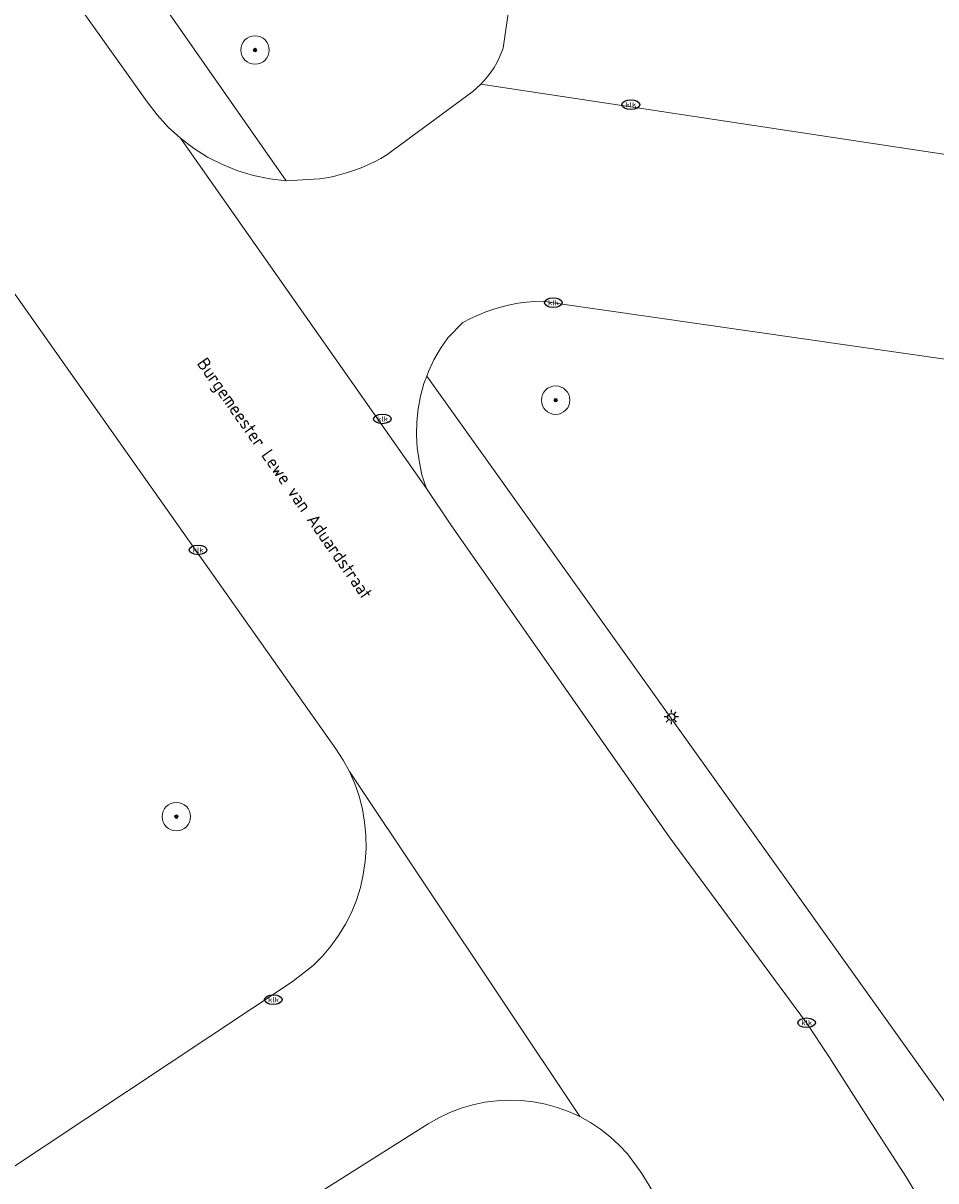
# Model space of a CAD drawing. Header units: metres. Extents: x 253395 to 254027, y 592765 to 593194.
# Tile 4 of 173: x 253411 to 253436, y 592795 to 592827. Entities that reach past the tile are written whole.
import ezdxf
from ezdxf.enums import TextEntityAlignment as Align

# ---------------------------------------------------------------- set-up
doc = ezdxf.new("R2010")
doc.units = ezdxf.units.M
for name, color, linetype, lineweight in [('B-WE-GR-BOOM-S', 254, 'Continuous', 25), ('B-WE-IE-MEUBILAIR-S', 254, 'Continuous', 25), ('B-WE-OG-TERREIN_BEGROEID-GV', 254, 'Continuous', 18), ('B-WE-OG-TOPOGRAFIE-T18', 254, 'Continuous', 18), ('B-WE-VH-OPENVERHARDING-GV', 254, 'Continuous', 18)]:
    doc.layers.add(name, color=color, linetype=linetype, lineweight=lineweight)
doc.styles.add('NLCS-ISO', font='txt')
doc.styles.add('NLCS-ISO-M200-T18', font='txt', dxfattribs={"height": 0.36})

# ---------------------------------------------------------------- blocks, each defined once
blk = doc.blocks.new('SIE-MEUBILAIR_PAAL_LICHTMAST-SO')
for points in [[(-0.62, 0), (-1, 0)], [(-0.71, 0.71), (-0.44, 0.44)], [(0, 1), (0, 0.62)], [(0.44, 0.44), (0.71, 0.71)], [(1, 0), (0.62, 0)], [(-0.71, -0.71), (-0.44, -0.44)], [(0, -0.62), (0, -1)], [(0.44, -0.44), (0.71, -0.71)]]:
    blk.add_lwpolyline(points)
blk.add_circle((0, 0), 0.5)
blk = doc.blocks.new('SIE-MEUBILAIR_PUT_KOLK-SO')
blk.add_ellipse((0, 0), major_axis=(1.25, 0), ratio=0.54)
at = {"style": 'NLCS-ISO'}
blk.add_text('klk', height=0.75, dxfattribs=at).set_placement((0.03, 0), align=Align.MIDDLE_CENTER)
blk = doc.blocks.new('SGR-BOOM_GBKN-SO')
at = {"linetype": 'ByBlock', "lineweight": 18}
h = blk.add_hatch(color=0, dxfattribs=at)
h.dxf.hatch_style = 1
edge = h.paths.add_edge_path()
edge.add_arc((0, 0), 0.25, 0, 360)
at = {"color": 0, "linetype": 'ByBlock', "lineweight": 18}
for radius in [2, 0.25]:
    blk.add_circle((0, 0), radius, dxfattribs=at)
at = {"color": 0, "linetype": 'ByBlock', "lineweight": 18, "style": 'NLCS-ISO'}
blk.add_attdef('SOORT', (2.5, 0), '', height=1.5, dxfattribs=at)

msp = doc.modelspace()

# ---------------------------------------------------------------- linework, layer by layer
at = {"layer": 'B-WE-OG-TERREIN_BEGROEID-GV'}
for points in [[(253411.24, 592832.829), (253418.226, 592822.832), (253419.161, 592822.888), (253419.361, 592822.92), (253419.561, 592822.96), (253419.758, 592823.009), (253419.954, 592823.065), (253420.147, 592823.13), (253420.337, 592823.202), (253420.524, 592823.282), (253420.707, 592823.37), (253420.887, 592823.465), (253421.063, 592823.568), (253423.476, 592825.35), (253423.591, 592825.447), (253423.701, 592825.551), (253423.804, 592825.661), (253423.901, 592825.776), (253423.991, 592825.897), (253424.074, 592826.023), (253424.15, 592826.154), (253424.218, 592826.289), (253424.278, 592826.427), (253424.33, 592826.568), (253424.976, 592831.062)], [(253409.155, 592794.18), (253418.398, 592800.312), (253418.982, 592800.77), (253419.245, 592801.033), (253419.486, 592801.316), (253419.703, 592801.617), (253419.896, 592801.934), (253420.062, 592802.266), (253420.202, 592802.611), (253420.314, 592802.965), (253420.397, 592803.327), (253420.45, 592803.694), (253420.475, 592804.065), (253420.469, 592804.436), (253420.434, 592804.806), (253420.37, 592805.172), (253420.276, 592805.532), (253420.154, 592805.882), (253420.004, 592806.222), (253419.828, 592806.549), (253419.626, 592806.861), (253408.33, 592822.852), (253404.483, 592794.479)], [(253429.714, 592792.5), (253428.232, 592794.921), (253427.827, 592795.474), (253427.594, 592795.725), (253427.341, 592795.957), (253427.071, 592796.168), (253426.784, 592796.357), (253426.484, 592796.523), (253426.172, 592796.665), (253425.849, 592796.781), (253425.519, 592796.872), (253425.182, 592796.936), (253424.841, 592796.974), (253424.498, 592796.985), (253424.156, 592796.968), (253423.816, 592796.925), (253423.48, 592796.855), (253423.151, 592796.759), (253422.83, 592796.637), (253422.52, 592796.49), (253422.223, 592796.319), (253418.729, 592794.122)]]:
    msp.add_lwpolyline(points, dxfattribs=at)
msp.add_lwpolyline([(253442.692, 592816.977), (253436.883, 592817.798), (253425.74, 592819.407), (253425.457, 592819.454), (253425.222, 592819.444), (253424.987, 592819.423), (253424.753, 592819.39), (253424.521, 592819.346), (253424.292, 592819.291), (253424.066, 592819.225), (253423.843, 592819.148), (253423.624, 592819.061), (253423.409, 592818.963), (253423.199, 592818.854), (253422.774, 592818.417), (253422.565, 592818.118), (253422.383, 592817.802), (253422.227, 592817.473), (253422.18, 592817.346), (253439.51, 592793.091)], close=True, dxfattribs=at)
at = {"layer": 'B-WE-VH-OPENVERHARDING-GV'}
for points in [[(253406.295, 592853.761), (253405.713, 592849.894), (253408.277, 592849.441), (253406.255, 592836.411), (253410.189, 592830.985), (253411.968, 592828.367), (253414.314, 592825.057), (253414.597, 592824.687), (253414.911, 592824.344), (253415.255, 592824.031), (253415.625, 592823.749), (253416.019, 592823.502), (253416.433, 592823.29), (253416.864, 592823.116), (253417.309, 592822.981), (253417.764, 592822.886), (253418.226, 592822.832), (253411.24, 592832.829), (253409.774, 592834.881), (253408.202, 592837.004), (253410.636, 592852.842), (253411.908, 592861.28)], [(253400.242, 592834.367), (253408.33, 592822.852), (253419.626, 592806.861), (253419.828, 592806.549), (253420.004, 592806.222), (253426.484, 592796.523), (253426.784, 592796.357), (253427.071, 592796.168), (253427.341, 592795.957), (253427.594, 592795.725), (253427.827, 592795.474), (253428.232, 592794.921), (253429.714, 592792.5)], [(253436.711, 592793.083), (253435.676, 592794.814), (253434.598, 592796.482), (253433.51, 592798.187), (253432.864, 592799.162), (253428.997, 592804.387), (253422.855, 592813.164), (253422.176, 592814.179), (253415.255, 592824.031), (253414.911, 592824.344), (253414.597, 592824.687), (253414.314, 592825.057), (253411.968, 592828.367)], [(253443.41, 592822.574), (253423.701, 592825.551), (253423.591, 592825.447), (253423.476, 592825.35), (253421.063, 592823.568), (253420.887, 592823.465), (253420.707, 592823.37), (253420.524, 592823.282), (253420.337, 592823.202), (253420.147, 592823.13), (253419.954, 592823.065), (253419.758, 592823.009), (253419.561, 592822.96), (253419.361, 592822.92), (253419.161, 592822.888), (253418.226, 592822.832), (253417.764, 592822.886), (253417.309, 592822.981), (253416.864, 592823.116), (253416.433, 592823.29), (253416.019, 592823.502), (253415.625, 592823.749), (253415.255, 592824.031), (253422.176, 592814.179), (253422.105, 592814.371), (253422.047, 592814.567), (253422.002, 592814.767), (253421.971, 592814.97), (253421.916, 592815.33), (253421.891, 592815.694), (253421.898, 592816.059), (253421.935, 592816.421), (253422.003, 592816.78), (253422.1, 592817.131), (253422.18, 592817.346), (253422.227, 592817.473), (253422.383, 592817.802), (253422.565, 592818.118), (253422.774, 592818.417), (253423.199, 592818.854), (253423.409, 592818.963), (253423.624, 592819.061), (253423.843, 592819.148), (253424.066, 592819.225), (253424.292, 592819.291), (253424.521, 592819.346), (253424.753, 592819.39), (253424.987, 592819.423), (253425.222, 592819.444), (253425.457, 592819.454), (253425.74, 592819.407), (253436.883, 592817.798)], [(253439.51, 592793.091), (253422.18, 592817.346), (253422.1, 592817.131), (253422.003, 592816.78), (253421.935, 592816.421), (253421.898, 592816.059), (253421.891, 592815.694), (253421.916, 592815.33), (253421.971, 592814.97), (253422.002, 592814.767), (253422.047, 592814.567), (253422.105, 592814.371), (253422.176, 592814.179), (253422.855, 592813.164), (253428.997, 592804.387), (253432.864, 592799.162), (253433.51, 592798.187), (253434.598, 592796.482), (253435.676, 592794.814), (253436.711, 592793.083)], [(253418.729, 592794.122), (253422.223, 592796.319), (253422.52, 592796.49), (253422.83, 592796.637), (253423.151, 592796.759), (253423.48, 592796.855), (253423.816, 592796.925), (253424.156, 592796.968), (253424.498, 592796.985), (253424.841, 592796.974), (253425.182, 592796.936), (253425.519, 592796.872), (253425.849, 592796.781), (253426.172, 592796.665), (253426.484, 592796.523), (253420.004, 592806.222), (253420.154, 592805.882), (253420.276, 592805.532), (253420.37, 592805.172), (253420.434, 592804.806), (253420.469, 592804.436), (253420.475, 592804.065), (253420.45, 592803.694), (253420.397, 592803.327), (253420.314, 592802.965), (253420.202, 592802.611), (253420.062, 592802.266), (253419.896, 592801.934), (253419.703, 592801.617), (253419.486, 592801.316), (253419.245, 592801.033), (253418.982, 592800.77), (253418.398, 592800.312), (253409.155, 592794.18)]]:
    msp.add_lwpolyline(points, dxfattribs=at)
msp.add_lwpolyline([(253444.136, 592828.238), (253424.976, 592831.062), (253424.33, 592826.568), (253424.278, 592826.427), (253424.218, 592826.289), (253424.15, 592826.154), (253424.074, 592826.023), (253423.991, 592825.897), (253423.901, 592825.776), (253423.804, 592825.661), (253423.701, 592825.551), (253443.41, 592822.574)], close=True, dxfattribs=at)

# ---------------------------------------------------------------- block references
at = {"layer": 'B-WE-GR-BOOM-S', "xscale": 0.2, "yscale": 0.2, "zscale": 0.2}
for p in [(253417.352, 592826.512), (253425.805, 592816.668), (253415.139, 592804.958)]:
    msp.add_blockref('SGR-BOOM_GBKN-SO', p, dxfattribs=at)
at = {"layer": 'B-WE-IE-MEUBILAIR-S', "xscale": 0.2, "yscale": 0.2, "zscale": 0.2}
for name, p in [('SIE-MEUBILAIR_PUT_KOLK-SO', (253427.92, 592824.976)), ('SIE-MEUBILAIR_PUT_KOLK-SO', (253425.74, 592819.407)), ('SIE-MEUBILAIR_PUT_KOLK-SO', (253420.934, 592816.14)), ('SIE-MEUBILAIR_PUT_KOLK-SO', (253415.749, 592812.457)), ('SIE-MEUBILAIR_PAAL_LICHTMAST-SO', (253429.057, 592807.759)), ('SIE-MEUBILAIR_PUT_KOLK-SO', (253417.867, 592799.812)), ('SIE-MEUBILAIR_PUT_KOLK-SO', (253432.864, 592799.162))]:
    msp.add_blockref(name, p, dxfattribs=at)

# ---------------------------------------------------------------- texts
at = {"layer": 'B-WE-OG-TOPOGRAFIE-T18', "style": 'NLCS-ISO-M200-T18'}
msp.add_text('Burgemeester Lewe van Aduardstraat', height=0.36, rotation=305.1, dxfattribs=at).set_placement((253418.146, 592814.438), align=Align.MIDDLE)

doc.saveas('drawing.dxf')
